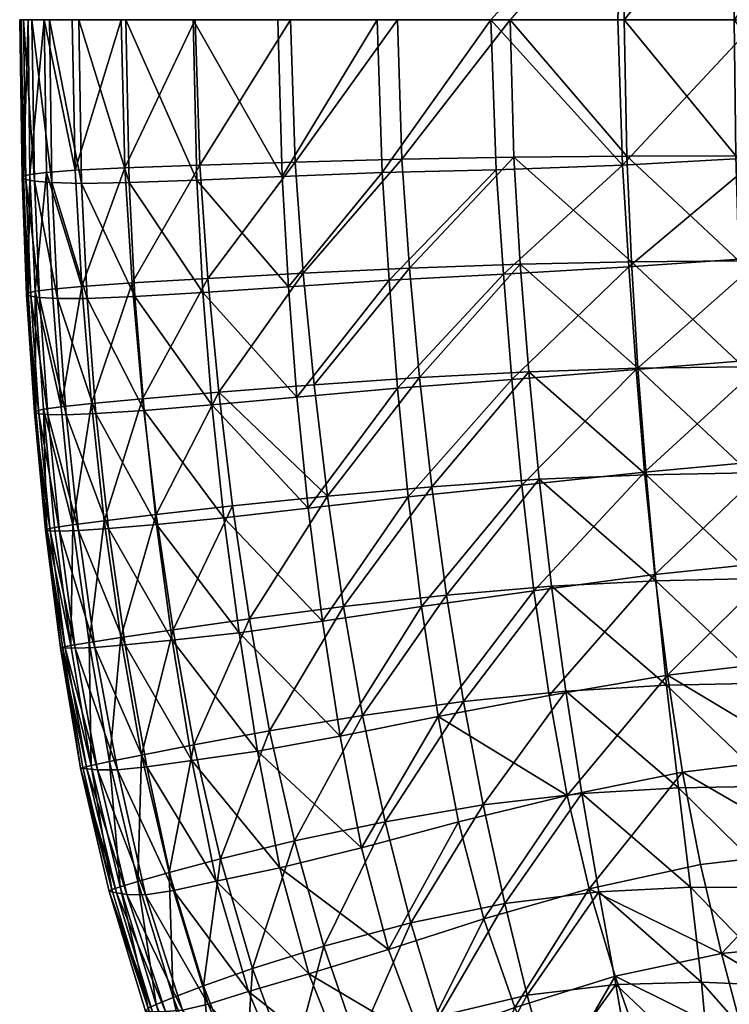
# Model space of a CAD drawing. Header units: inches. Extents: x -36.7 to 36.7, y -12.4 to 12.4.
# Tile 2 of 43: x -36.7 to -31.8, y -6.7 to 0. Entities that reach past the tile are written whole.
import ezdxf

# ---------------------------------------------------------------- set-up
doc = ezdxf.new("R2010")
doc.units = ezdxf.units.IN
doc.header["$MEASUREMENT"] = 0
doc.layers.add('AFUCH-3-STUP', color=5, linetype='Continuous')

msp = doc.modelspace()

# ---------------------------------------------------------------- meshes
at = {"layer": 'AFUCH-3-STUP'}
mesh = msp.add_polyface(dxfattribs=at)
corners = [(-31.0566, -0.9306, 17.2908), (-31.0635, 0, 17.2945), (-31.7746, 0, 17.2407), (-31.0202, 2.3711, 17.2782), (-30.9911, 3.0961, 17.2675), (-31.7096, 2.3766, 17.23), (-33.1801, 2.4099, 17.0689), (-33.2389, 1.6731, 17.0691), (-32.4327, 2.3869, 17.1677), (-31.7416, 1.652, 17.2359), (-32.4776, 1.6578, 17.1705), (-31.0635, 0, 17.2945), (-31.0566, 0.9306, 17.2908), (-31.7746, 0, 17.2407), (-30.379, 0.9272, 17.3328), (-30.3327, 3.0931, 17.2997), (-31.4986, 3.0159, 13.3822), (-31.5424, 2.3216, 13.3886), (-32.3872, 3.099, 13.5088), (-30.5852, 2.9711, 13.267), (-31.7632, 0.9323, 17.2387), (-32.5283, 0, 17.1682), (-32.4449, 2.3955, 13.5182), (-32.4956, 1.6929, 13.5276), (-33.2958, 2.4636, 13.6589), (-31.5784, 1.6283, 13.3945), (-31.0424, 1.6486, 17.2862), (-30.3538, 2.3673, 17.3156), (-30.6404, 1.5768, 13.2732), (-30.6422, 0.8893, 13.274), (-32.5102, 0.9336, 17.172), (-33.3077, 0, 17.059), (-33.2827, 0.9401, 17.0677), (-31.6691, 3.1026, 17.2228), (-31.6034, 0.9441, 13.3989), (-32.377, 3.1164, 17.1635), (-33.1082, 3.1465, 17.067), (-30.3694, 1.6448, 17.3269), (-30.6183, 2.274, 13.2703), (-32.5697, 0, 13.5415), (-32.5395, 0.9971, 13.536), (-31.6099, 0, 13.3997), (-33.4405, 0, 13.6883), (-30.6131, 0, 13.2696), (-33.2278, 3.1866, 13.6468), (-33.3539, 1.743, 13.6707)]
mesh.append_faces([[corners[k] for k in face] for face in [(0, 1, 2), (3, 4, 5), (6, 7, 8), (5, 9, 3), (10, 8, 7), (11, 12, 13), (9, 5, 10), (12, 11, 14), (4, 3, 15), (8, 10, 5), (16, 17, 18), (16, 19, 17), (13, 20, 21), (20, 13, 12), (22, 23, 24), (23, 22, 25), (26, 3, 9), (3, 26, 27), (28, 29, 25), (30, 21, 20), (21, 30, 31), (9, 20, 26), (20, 9, 30), (30, 10, 32), (10, 30, 9), (5, 33, 8), (33, 5, 4), (34, 25, 29), (25, 34, 23), (35, 8, 33), (8, 35, 6), (36, 6, 35), (26, 12, 37), (12, 26, 20), (38, 17, 19), (38, 28, 17), (39, 40, 41), (39, 42, 40), (29, 43, 34), (22, 18, 17), (18, 22, 44), (23, 40, 45), (40, 23, 34), (25, 17, 28), (17, 25, 22), (34, 41, 40), (41, 34, 43)]], dxfattribs={"vtx0": -1, "vtx1": -1, "vtx2": -1})
mesh = msp.add_polyface(dxfattribs=at)
corners = [(-35.4522, -1.0986, 14.1428), (-34.8689, -1.074, 13.9861), (-34.8256, -1.8286, 13.9751), (-36.6545, 0, 15.607), (-36.6648, 0, 15.2978), (-36.6489, -1.0826, 15.3025), (-36.5635, -1.1057, 14.7923), (-36.6238, -1.0942, 15.0235), (-36.6387, 0, 15.02), (-35.4323, -0.9956, 16.6129), (-35.9461, -1.0148, 16.4528), (-35.8954, -1.8027, 16.4592), (-36.2392, -1.8262, 16.2988), (-36.6078, 0, 15.9014), (-36.6393, -1.0713, 15.6147), (-36.444, -1.1158, 14.6167), (-36.5808, 0, 14.7924), (-36.4824, -1.0464, 16.1261), (-36.596, -1.0601, 15.912), (-36.558, -1.8589, 15.9238), (-36.4606, 0, 14.6196), (-36.2419, -1.1204, 14.4594), (-36.6073, -1.8699, 15.6232), (-36.618, -1.8812, 15.3024), (-36.5292, -1.9025, 14.7893), (-36.4974, 0, 16.115), (-36.2844, -1.0312, 16.2925), (-36.5875, -1.8924, 15.0238), (-35.9702, 0, 16.444), (-36.3055, 0, 16.2873), (-35.916, -1.1149, 14.3009), (-36.2601, 0, 14.4641), (-36.4068, -1.9092, 14.6094), (-35.9385, 0, 14.3077), (-36.4415, -1.8442, 16.1346), (-34.8123, 0, 16.7689), (-35.4632, 0, 16.6086), (-36.204, -1.9086, 14.4499), (-34.7798, -0.9748, 16.773), (-35.8757, -1.8947, 14.2898), (-35.377, -1.7713, 16.6183), (-34.7242, -1.736, 16.7775), (-35.4102, -1.8675, 14.1318), (-35.4786, 0, 14.1504), (-34.8984, 0, 13.9936)]
mesh.append_faces([[corners[k] for k in face] for face in [(0, 1, 2), (3, 4, 5), (6, 7, 8), (9, 10, 11), (12, 11, 10), (7, 5, 4), (13, 3, 14), (5, 14, 3), (4, 8, 7), (18, 14, 22), (14, 5, 23), (5, 7, 27), (31, 33, 30), (0, 30, 33), (35, 36, 9), (10, 9, 36), (9, 38, 35), (36, 28, 10), (26, 10, 28), (21, 30, 39), (38, 9, 40), (11, 40, 9), (40, 41, 38), (30, 0, 42), (1, 0, 43), (33, 43, 0), (43, 44, 1)]], dxfattribs={"vtx0": -1, "vtx1": -1, "vtx2": -1})
mesh.append_faces([[corners[k] for k in face] for face in [(15, 6, 16), (8, 16, 6), (17, 18, 19), (16, 20, 15), (21, 15, 20), (7, 6, 24), (25, 13, 18), (14, 18, 13), (18, 17, 25), (28, 29, 26), (30, 21, 31), (20, 31, 21), (6, 15, 32), (19, 34, 17), (10, 26, 12), (15, 21, 37)]], dxfattribs={"vtx0": -1, "vtx2": -1})
mesh.append_faces([[corners[k] for k in face] for face in [(25, 17, 26), (26, 29, 25), (17, 34, 12), (12, 26, 17)]], dxfattribs={"vtx1": -1, "vtx2": -1})
mesh = msp.add_polyface(dxfattribs=at)
corners = [(-33.9278, -2.45, 16.933), (-33.1801, -2.4099, 17.0689), (-33.2389, -1.6731, 17.0691), (-33.9969, -1.7013, 16.9304), (-34.8256, -1.8286, 13.9751), (-34.8689, -1.074, 13.9861), (-34.1837, -1.0473, 13.8316), (-32.4327, -2.3869, 17.1677), (-35.3017, -2.5502, 16.6242), (-34.6498, -2.4997, 16.7822), (-34.7242, -1.736, 16.7775), (-33.1082, -3.1465, 17.067), (-33.8433, -3.1977, 16.9345), (-33.7435, -3.939, 16.9321), (-33.1451, -3.911, 13.6352), (-33.2278, -3.1866, 13.6468), (-32.3872, -3.099, 13.5088), (-34.1361, -1.7842, 13.8209), (-34.0778, -2.5234, 13.8082), (-34.7674, -2.5846, 13.9619), (-33.3539, -1.743, 13.6707), (-33.3077, 0, 17.059), (-33.2827, -0.9401, 17.0677), (-32.5102, -0.9336, 17.172), (-34.0486, -0.9553, 16.9265), (-33.2958, -2.4636, 13.6589), (-32.4956, -1.6929, 13.5276), (-34.0786, 0, 16.9193), (-34.8123, 0, 16.7689), (-34.7798, -0.9748, 16.773), (-32.4776, -1.6578, 17.1705), (-35.3491, -2.6372, 14.1176), (-34.6905, -3.3449, 13.9466), (-34.558, -3.2619, 16.7862), (-32.377, -3.1164, 17.1635), (-33.4405, 0, 13.6883), (-33.404, -1.0269, 13.6812), (-32.5395, -0.9971, 13.536), (-34.0054, -3.2663, 13.7944), (-34.2173, 0, 13.8395), (-32.5697, 0, 13.5415), (-32.4449, -2.3955, 13.5182), (-34.8984, 0, 13.9936)]
mesh.append_faces([[corners[k] for k in face] for face in [(0, 1, 2), (2, 3, 0), (4, 5, 6), (2, 1, 7), (8, 9, 10), (11, 12, 13), (3, 10, 9), (9, 0, 3), (14, 15, 16), (17, 18, 19), (18, 17, 20), (21, 22, 23), (24, 22, 21), (25, 20, 26), (20, 25, 18), (27, 28, 29), (22, 24, 3), (10, 3, 24), (22, 2, 30), (3, 2, 22), (31, 19, 32), (32, 19, 18), (33, 9, 8), (0, 9, 33), (33, 12, 0), (1, 0, 12), (24, 29, 10), (1, 11, 34), (12, 11, 1), (29, 24, 27), (21, 27, 24), (35, 36, 6), (37, 36, 35), (19, 4, 17), (38, 18, 25), (18, 38, 32), (39, 6, 5), (6, 39, 35), (35, 40, 37), (25, 15, 38), (15, 25, 41), (37, 26, 20), (5, 42, 39), (36, 20, 17), (20, 36, 37), (17, 6, 36), (6, 17, 4)]], dxfattribs={"vtx0": -1, "vtx1": -1, "vtx2": -1})
mesh = msp.add_polyface(dxfattribs=at)
corners = [(-30.9911, -3.0961, 17.2675), (-31.0202, -2.3711, 17.2782), (-31.7096, -2.3766, 17.23), (-32.3115, -3.8413, 17.1559), (-32.377, -3.1164, 17.1635), (-33.1082, -3.1465, 17.067), (-31.7416, -1.652, 17.2359), (-32.4327, -2.3869, 17.1677), (-32.4776, -1.6578, 17.1705), (-33.2389, -1.6731, 17.0691), (-32.3172, -3.7993, 13.5003), (-32.3872, -3.099, 13.5088), (-31.4986, -3.0159, 13.3822), (-30.5852, -2.9711, 13.267), (-30.542, -3.6612, 13.2647), (-31.0635, 0, 17.2945), (-31.0566, -0.9306, 17.2908), (-30.379, -0.9272, 17.3328), (-30.3327, -3.0931, 17.2997), (-31.6219, -3.8256, 17.2131), (-31.6691, -3.1026, 17.2228), (-31.5424, -2.3216, 13.3886), (-31.7632, -0.9323, 17.2387), (-31.7746, 0, 17.2407), (-32.5283, 0, 17.1682), (-32.4956, -1.6929, 13.5276), (-32.4449, -2.3955, 13.5182), (-33.2958, -2.4636, 13.6589), (-31.5784, -1.6283, 13.3945), (-31.0424, -1.6486, 17.2862), (-30.3538, -2.3673, 17.3156), (-30.6422, -0.8893, 13.274), (-30.6404, -1.5768, 13.2732), (-32.5102, -0.9336, 17.172), (-33.3077, 0, 17.059), (-30.9581, -3.8202, 17.2552), (-33.2827, -0.9401, 17.0677), (-31.6034, -0.9441, 13.3989), (-33.1801, -2.4099, 17.0689), (-30.3694, -1.6448, 17.3269), (-30.6183, -2.274, 13.2703), (-31.4433, -3.7063, 13.3767), (-32.5395, -0.9971, 13.536), (-32.5697, 0, 13.5415), (-31.6099, 0, 13.3997), (-30.6131, 0, 13.2696), (-33.2278, -3.1866, 13.6468)]
mesh.append_faces([[corners[k] for k in face] for face in [(0, 1, 2), (3, 4, 5), (6, 2, 1), (7, 8, 9), (10, 11, 12), (2, 6, 8), (12, 13, 14), (15, 16, 17), (1, 0, 18), (19, 20, 4), (8, 7, 2), (21, 12, 11), (13, 12, 21), (22, 23, 24), (23, 22, 16), (25, 26, 27), (26, 25, 28), (1, 29, 6), (29, 1, 30), (31, 32, 28), (24, 33, 22), (33, 24, 34), (22, 6, 29), (6, 22, 33), (35, 0, 20), (8, 33, 36), (33, 8, 6), (20, 2, 7), (2, 20, 0), (28, 37, 31), (37, 28, 25), (7, 4, 20), (4, 7, 38), (16, 29, 39), (29, 16, 22), (21, 40, 13), (14, 41, 12), (32, 40, 21), (42, 43, 44), (45, 31, 37), (11, 26, 21), (26, 11, 46), (25, 42, 37), (21, 28, 32), (28, 21, 26), (44, 37, 42), (37, 44, 45)]], dxfattribs={"vtx0": -1, "vtx1": -1, "vtx2": -1})
mesh = msp.add_polyface(dxfattribs=at)
corners = [(-36.5347, -2.698, 15.0282), (-36.5638, -2.6895, 15.3089), (-36.618, -1.8812, 15.3024), (-36.3479, -2.7043, 14.5986), (-36.4715, -2.7033, 14.7864), (-36.5292, -1.9025, 14.7893), (-36.5875, -1.8924, 15.0238), (-35.8135, -2.6749, 14.2753), (-36.1428, -2.6971, 14.4366), (-36.204, -1.9086, 14.4499), (-36.558, -1.8589, 15.9238), (-36.5019, -2.6671, 15.9361), (-36.3814, -2.6501, 16.1447), (-36.6073, -1.8699, 15.6232), (-35.8233, -2.5951, 16.4666), (-35.3017, -2.5502, 16.6242), (-35.377, -1.7713, 16.6183), (-36.4415, -1.8442, 16.1346), (-35.8954, -1.8027, 16.4592), (-36.2392, -1.8262, 16.2988), (-36.173, -2.6278, 16.307), (-36.5536, -2.6791, 15.6338), (-36.4068, -1.9092, 14.6094), (-34.7242, -1.736, 16.7775), (-35.8757, -1.8947, 14.2898), (-35.4102, -1.8675, 14.1318), (-35.3491, -2.6372, 14.1176), (-34.7674, -2.5846, 13.9619), (-36.596, -1.0601, 15.912), (-36.4568, -3.4998, 15.0418), (-36.4871, -3.4954, 15.3277), (-36.6393, -1.0713, 15.6147), (-36.6489, -1.0826, 15.3025), (-36.5635, -1.1057, 14.7923), (-36.4802, -3.4887, 15.6509), (-36.6238, -1.0942, 15.0235), (-36.3011, -3.4583, 16.1559), (-35.7306, -3.3873, 16.4745), (-36.444, -1.1158, 14.6167), (-36.0572, -3.4839, 14.42), (-36.0856, -3.4303, 16.3161), (-36.2419, -1.1204, 14.4594), (-35.7291, -3.4556, 14.2581), (-35.916, -1.1149, 14.3009), (-35.2666, -3.4104, 14.1002), (-34.8256, -1.8286, 13.9751), (-35.4522, -1.0986, 14.1428)]
mesh.append_faces([[corners[k] for k in face] for face in [(0, 1, 2), (13, 2, 1), (14, 15, 16), (23, 16, 15), (10, 13, 21), (4, 0, 6), (1, 21, 13), (24, 25, 26), (27, 26, 25), (2, 6, 0), (26, 7, 24), (9, 24, 7), (1, 0, 29), (21, 1, 30), (2, 13, 31), (6, 2, 32), (11, 21, 34), (5, 6, 35), (15, 14, 37), (8, 7, 42), (20, 14, 18), (16, 18, 14), (25, 24, 43), (7, 26, 44), (45, 25, 46), (25, 45, 27)]], dxfattribs={"vtx0": -1, "vtx1": -1, "vtx2": -1})
mesh.append_faces([[corners[k] for k in face] for face in [(3, 4, 5), (6, 5, 4), (7, 8, 9), (18, 19, 20), (21, 11, 10), (8, 3, 22), (5, 22, 3), (19, 17, 12), (22, 9, 8), (12, 20, 19), (13, 10, 28), (22, 5, 33), (20, 12, 36), (9, 22, 38), (3, 8, 39), (14, 20, 40), (24, 9, 41)]], dxfattribs={"vtx0": -1, "vtx2": -1})
mesh.append_faces([[corners[k] for k in face] for face in [(10, 11, 12), (12, 17, 10), (36, 12, 11)]], dxfattribs={"vtx1": -1, "vtx2": -1})
mesh = msp.add_polyface(dxfattribs=at)
corners = [(-35.6209, -4.2479, 14.242), (-35.1622, -4.198, 14.0847), (-35.0364, -5.0089, 14.0747), (-36.3852, -4.2998, 15.3628), (-36.3716, -4.2966, 15.6824), (-36.4802, -3.4887, 15.6509), (-36.3527, -4.3012, 15.0639), (-36.4871, -3.4954, 15.3277), (-35.7306, -3.3873, 16.4745), (-36.0856, -3.4303, 16.3161), (-35.9723, -4.2302, 16.3197), (-35.2072, -3.3281, 16.6299), (-35.6149, -4.1763, 16.4773), (-35.7291, -3.4556, 14.2581), (-36.3147, -4.285, 15.9629), (-36.1902, -4.264, 16.1609), (-36.1751, -5.1055, 15.9768), (-36.4568, -3.4998, 15.0418), (-36.1498, -4.2974, 14.5709), (-36.2857, -4.3032, 14.7875), (-36.3918, -3.5014, 14.7843), (-36.3011, -3.4583, 16.1559), (-36.0572, -3.4839, 14.42), (-36.2633, -3.4971, 14.5847), (-35.9429, -4.2803, 14.4028), (-35.0924, -4.1017, 16.6317), (-36.5347, -2.698, 15.0282), (-36.4259, -3.4775, 15.9492), (-36.5638, -2.6895, 15.3089), (-36.4715, -2.7033, 14.7864), (-36.5536, -2.6791, 15.6338), (-36.3479, -2.7043, 14.5986), (-36.0506, -5.0793, 16.1676), (-36.5019, -2.6671, 15.9361), (-35.8233, -2.5951, 16.4666), (-35.4864, -5.0722, 14.2328), (-35.8308, -5.035, 16.3243), (-36.1428, -2.6971, 14.4366), (-34.5925, -4.1189, 13.9315), (-35.2666, -3.4104, 14.1002), (-36.173, -2.6278, 16.307), (-35.4727, -4.965, 16.4805), (-35.8135, -2.6749, 14.2753), (-35.3017, -2.5502, 16.6242), (-34.558, -3.2619, 16.7862), (-34.6905, -3.3449, 13.9466), (-35.3491, -2.6372, 14.1176)]
mesh.append_faces([[corners[k] for k in face] for face in [(0, 1, 2), (3, 4, 5), (6, 3, 7), (11, 8, 12), (1, 0, 13), (5, 4, 14), (7, 17, 6), (22, 13, 0), (10, 12, 8), (5, 7, 3), (19, 6, 17), (12, 25, 11), (20, 17, 26), (17, 7, 28), (7, 5, 30), (9, 8, 34), (24, 0, 35), (38, 1, 39), (13, 39, 1), (25, 12, 41), (39, 13, 42), (43, 11, 44), (8, 11, 43), (45, 39, 46)]], dxfattribs={"vtx0": -1, "vtx1": -1, "vtx2": -1})
mesh.append_faces([[corners[k] for k in face] for face in [(8, 9, 10), (15, 14, 16), (18, 19, 20), (14, 15, 21), (15, 10, 9), (9, 21, 15), (17, 20, 19), (20, 23, 18), (24, 18, 23), (23, 22, 24), (0, 24, 22), (21, 27, 14), (23, 20, 29), (26, 29, 20), (29, 31, 23), (22, 23, 31), (10, 15, 32), (5, 27, 33), (12, 10, 36), (13, 22, 37), (21, 9, 40)]], dxfattribs={"vtx0": -1, "vtx2": -1})
mesh.append_faces([[corners[k] for k in face] for face in [(14, 27, 5), (33, 27, 21)]], dxfattribs={"vtx1": -1, "vtx2": -1})
mesh = msp.add_polyface(dxfattribs=at)
corners = [(-32.377, -3.1164, 17.1635), (-32.3115, -3.8413, 17.1559), (-31.6219, -3.8256, 17.2131), (-32.9172, -5.3116, 13.6205), (-33.0418, -4.627, 13.6262), (-32.2306, -4.4882, 13.4947), (-31.1963, -5.6901, 13.3857), (-31.0851, -6.3152, 13.4013), (-31.8621, -6.3932, 13.5066), (-31.418, -6.6141, 17.1214), (-31.4609, -5.9404, 17.157), (-32.0735, -5.9382, 17.1005), (-30.4893, -4.3403, 13.2658), (-31.3744, -4.3869, 13.3744), (-31.4433, -3.7063, 13.3767), (-32.005, -5.7843, 13.497), (-32.1271, -5.1518, 13.4927), (-32.9264, -4.5963, 17.0531), (-32.8166, -5.2971, 17.0387), (-32.1561, -5.258, 17.1278), (-31.5141, -5.2486, 17.1819), (-31.5695, -4.5421, 17.2002), (-32.2373, -4.5569, 17.1448), (-32.3872, -3.099, 13.5088), (-32.3172, -3.7993, 13.5003), (-33.1451, -3.911, 13.6352), (-30.8538, -5.9586, 17.1888), (-30.8864, -5.2541, 17.2187), (-32.7669, -5.9498, 13.6194), (-30.3509, -5.6525, 13.283), (-30.4253, -5.0045, 13.2717), (-33.1082, -3.1465, 17.067), (-33.0237, -3.8773, 17.0615), (-30.9226, -4.5404, 17.2396), (-31.6691, -3.1026, 17.2228), (-30.9581, -3.8202, 17.2552), (-31.2921, -5.0493, 13.3773), (-32.7002, -5.9708, 17.0162), (-30.2862, -4.5437, 17.2632), (-30.542, -3.6612, 13.2647), (-30.9911, -3.0961, 17.2675), (-30.3096, -3.8195, 17.283), (-31.4986, -3.0159, 13.3822)]
mesh.append_faces([[corners[k] for k in face] for face in [(0, 1, 2), (3, 4, 5), (6, 7, 8), (9, 10, 11), (12, 13, 14), (6, 15, 16), (17, 18, 19), (14, 13, 5), (20, 21, 22), (23, 24, 25), (26, 27, 20), (21, 20, 27), (16, 15, 28), (7, 6, 29), (13, 12, 30), (31, 32, 1), (27, 33, 21), (34, 2, 35), (19, 22, 17), (22, 19, 20), (36, 16, 5), (5, 16, 3), (28, 3, 16), (6, 36, 30), (16, 36, 6), (11, 19, 18), (19, 11, 10), (18, 37, 11), (33, 35, 2), (35, 33, 38), (28, 15, 8), (8, 15, 6), (20, 10, 26), (10, 20, 19), (4, 25, 24), (30, 36, 13), (5, 13, 36), (14, 39, 12), (5, 24, 14), (24, 5, 4), (1, 22, 21), (22, 1, 32), (32, 17, 22), (2, 21, 33), (21, 2, 1), (40, 35, 41), (42, 14, 24)]], dxfattribs={"vtx0": -1, "vtx1": -1, "vtx2": -1})
mesh = msp.add_polyface(dxfattribs=at)
corners = [(-33.9141, -4.0172, 13.7807), (-33.7994, -4.7698, 13.7706), (-34.4718, -4.9063, 13.9209), (-34.1643, -5.4909, 16.7793), (-33.4925, -5.376, 16.9178), (-33.6274, -4.6678, 16.9279), (-35.0364, -5.0089, 14.0747), (-34.3261, -5.6698, 13.9127), (-33.0418, -4.627, 13.6262), (-32.9172, -5.3116, 13.6205), (-32.9264, -4.5963, 17.0531), (-34.319, -4.7644, 16.7855), (-34.9544, -4.8696, 16.6332), (-34.784, -5.6227, 16.6297), (-35.1622, -4.198, 14.0847), (-35.0924, -4.1017, 16.6317), (-34.4485, -4.0184, 16.7863), (-34.558, -3.2619, 16.7862), (-33.1451, -3.911, 13.6352), (-35.2072, -3.3281, 16.6299), (-32.8166, -5.2971, 17.0387), (-33.8433, -3.1977, 16.9345), (-33.7435, -3.939, 16.9321), (-33.0237, -3.8773, 17.0615), (-33.1082, -3.1465, 17.067), (-34.5925, -4.1189, 13.9315), (-34.6905, -3.3449, 13.9466), (-34.0054, -3.2663, 13.7944), (-35.2666, -3.4104, 14.1002), (-33.2278, -3.1866, 13.6468), (-34.1405, -6.3664, 13.9087), (-33.6602, -5.4921, 13.7612), (-34.8853, -5.8059, 14.0666), (-33.4873, -6.1563, 13.7573), (-35.0704, -6.4964, 16.4746), (-34.5831, -6.3427, 16.623), (-32.7669, -5.9498, 13.6194), (-33.9884, -6.1828, 16.7686), (-33.3447, -6.0515, 16.9019), (-32.7002, -5.9708, 17.0162)]
mesh.append_faces([[corners[k] for k in face] for face in [(0, 1, 2), (3, 4, 5), (6, 2, 7), (1, 8, 9), (10, 5, 4), (11, 12, 13), (2, 6, 14), (7, 2, 1), (15, 16, 17), (1, 0, 18), (13, 3, 11), (17, 19, 15), (4, 20, 10), (21, 17, 16), (5, 11, 3), (16, 22, 21), (22, 23, 24), (25, 26, 27), (28, 26, 25), (29, 18, 0), (30, 7, 31), (32, 7, 30), (31, 33, 30), (33, 31, 9), (34, 35, 13), (3, 13, 35), (9, 36, 33), (35, 37, 3), (4, 3, 37), (20, 4, 38), (37, 38, 4), (7, 32, 6), (0, 27, 29), (27, 0, 25), (38, 39, 20), (2, 25, 0), (14, 25, 2), (1, 31, 7), (9, 31, 1), (16, 15, 12), (18, 8, 1), (12, 11, 16), (22, 16, 11), (11, 5, 22), (23, 22, 5), (5, 10, 23)]], dxfattribs={"vtx0": -1, "vtx1": -1, "vtx2": -1})
mesh = msp.add_polyface(dxfattribs=at)
corners = [(-35.6129, -5.9611, 14.3898), (-35.8043, -5.9907, 14.5688), (-35.9959, -5.1357, 14.5646), (-35.9779, -5.9362, 15.9806), (-35.8569, -5.8998, 16.1679), (-36.0506, -5.0793, 16.1676), (-36.0348, -5.9559, 15.723), (-36.2333, -5.1201, 15.7113), (-36.2485, -5.1243, 15.3894), (-35.8308, -5.035, 16.3243), (-36.1751, -5.1055, 15.9768), (-36.133, -5.1362, 14.793), (-36.0031, -5.9773, 15.0781), (-36.0513, -5.9686, 15.3952), (-35.2909, -5.7459, 16.4787), (-34.784, -5.6227, 16.6297), (-34.9544, -4.8696, 16.6332), (-35.4727, -4.965, 16.4805), (-36.205, -5.128, 15.0765), (-35.6417, -5.8391, 16.3235), (-35.794, -5.1144, 14.3927), (-35.3211, -5.8972, 14.226), (-34.8853, -5.8059, 14.0666), (-35.4864, -5.0722, 14.2328), (-35.9321, -5.9896, 14.8003), (-36.3852, -4.2998, 15.3628), (-36.3527, -4.3012, 15.0639), (-36.2857, -4.3032, 14.7875), (-36.3147, -4.285, 15.9629), (-36.3716, -4.2966, 15.6824), (-34.6856, -6.5334, 14.0632), (-35.6147, -6.6938, 16.1663), (-36.1498, -4.2974, 14.5709), (-35.4077, -6.615, 16.3209), (-35.9429, -4.2803, 14.4028), (-36.1902, -4.264, 16.1609), (-35.0704, -6.4964, 16.4746), (-35.0364, -5.0089, 14.0747), (-35.6209, -4.2479, 14.242), (-35.9723, -4.2302, 16.3197), (-35.6149, -4.1763, 16.4773), (-35.0924, -4.1017, 16.6317)]
mesh.append_faces([[corners[k] for k in face] for face in [(6, 7, 8), (12, 13, 8), (14, 15, 16), (8, 13, 6), (16, 17, 14), (8, 18, 12), (22, 21, 23), (19, 14, 17), (20, 23, 21), (25, 26, 18), (10, 7, 6), (21, 22, 30), (11, 18, 26), (18, 8, 25), (29, 25, 8), (24, 12, 18), (8, 7, 29), (29, 7, 10), (15, 14, 36), (37, 23, 38), (23, 37, 22), (9, 17, 40), (17, 16, 41)]], dxfattribs={"vtx0": -1, "vtx1": -1, "vtx2": -1})
mesh.append_faces([[corners[k] for k in face] for face in [(0, 1, 2), (3, 4, 5), (9, 5, 4), (5, 10, 3), (11, 2, 1), (4, 19, 9), (2, 20, 0), (21, 0, 20), (1, 24, 11), (2, 11, 27), (17, 9, 19), (6, 3, 10), (19, 4, 31), (26, 27, 11), (18, 11, 24), (20, 2, 32), (27, 32, 2), (14, 19, 33), (32, 34, 20), (23, 20, 34), (10, 5, 35), (5, 9, 39)]], dxfattribs={"vtx0": -1, "vtx2": -1})
mesh.append_faces([[corners[k] for k in face] for face in [(10, 28, 29)]], dxfattribs={"vtx1": -1, "vtx2": -1})
mesh = msp.add_polyface(dxfattribs=at)
corners = [(-35.6147, -6.6938, 16.1663), (-35.731, -6.7417, 15.9791), (-35.4318, -7.4939, 15.9773), (-35.3755, -6.7396, 14.3896), (-35.5511, -6.7816, 14.5742), (-35.8043, -5.9907, 14.5688), (-35.4812, -7.5264, 15.7277), (-35.7848, -6.7678, 15.7242), (-35.8046, -6.7878, 15.3998), (-34.8091, -7.1959, 16.4684), (-34.3515, -7.0115, 16.6129), (-34.5831, -6.3427, 16.623), (-35.7554, -6.7926, 15.0822), (-35.444, -7.5503, 15.0906), (-36.0513, -5.9686, 15.3952), (-36.0031, -5.9773, 15.0781), (-35.6671, -6.7914, 14.8087), (-35.9321, -5.9896, 14.8003), (-36.0348, -5.9559, 15.723), (-35.8569, -5.8998, 16.1679), (-35.9779, -5.9362, 15.9806), (-35.2466, -7.5084, 14.5627), (-35.3667, -7.5416, 14.8006), (-35.4077, -6.615, 16.3209), (-35.322, -7.4353, 16.1639), (-35.0995, -6.6541, 14.2234), (-35.6129, -5.9611, 14.3898), (-34.1405, -6.3664, 13.9087), (-34.6856, -6.5334, 14.0632), (-34.8853, -5.8059, 14.0666), (-35.0752, -7.4461, 14.3785), (-33.9884, -6.1828, 16.7686), (-35.1262, -7.3394, 16.3171), (-35.0704, -6.4964, 16.4746), (-35.3211, -5.8972, 14.226), (-34.8128, -7.3388, 14.2121), (-34.4246, -7.1866, 14.0557), (-35.6417, -5.8391, 16.3235), (-33.9051, -6.9937, 13.906), (-35.2909, -5.7459, 16.4787), (-33.7946, -6.823, 16.7526), (-34.0885, -7.6204, 16.602)]
mesh.append_faces([[corners[k] for k in face] for face in [(6, 7, 8), (9, 10, 11), (8, 12, 13), (14, 15, 12), (7, 18, 14), (27, 28, 29), (16, 12, 15), (20, 18, 7), (31, 11, 10), (12, 8, 14), (14, 8, 7), (1, 7, 6), (26, 34, 25), (28, 25, 34), (32, 9, 33), (11, 33, 9), (36, 35, 25), (3, 25, 35), (25, 28, 36), (38, 36, 28), (23, 33, 39), (10, 40, 31), (40, 10, 41), (41, 10, 9), (28, 27, 38)]], dxfattribs={"vtx0": -1, "vtx1": -1, "vtx2": -1})
mesh.append_faces([[corners[k] for k in face] for face in [(0, 1, 2), (3, 4, 5), (4, 16, 17), (19, 20, 1), (17, 5, 4), (21, 22, 16), (23, 0, 24), (2, 24, 0), (25, 3, 26), (5, 26, 3), (30, 21, 4), (16, 4, 21), (12, 16, 22), (6, 2, 1), (24, 32, 23), (33, 23, 32), (7, 1, 20), (4, 3, 30), (35, 30, 3), (1, 0, 19), (15, 17, 16), (0, 23, 37)]], dxfattribs={"vtx0": -1, "vtx2": -1})
mesh = msp.add_polyface(dxfattribs=at)
corners = [(-32.7035, -8.7213, 16.7135), (-33.0858, -8.3666, 16.7044), (-33.4406, -8.6794, 16.5882), (-33.7085, -8.3413, 14.0239), (-33.2915, -8.089, 13.8964), (-32.9291, -8.5545, 13.8874), (-33.7946, -6.823, 16.7526), (-33.1903, -6.678, 16.8781), (-33.3447, -6.0515, 16.9019), (-32.775, -7.8347, 13.7656), (-33.0355, -7.3224, 13.7579), (-32.3897, -7.1153, 13.633), (-33.5847, -7.4, 16.7341), (-33.0379, -7.2397, 16.8492), (-32.4833, -7.1896, 16.9428), (-32.5848, -6.6051, 16.9839), (-34.4246, -7.1866, 14.0557), (-33.9051, -6.9937, 13.906), (-33.6216, -7.5668, 13.8978), (-33.2761, -6.7634, 13.7583), (-33.4873, -6.1563, 13.7573), (-32.7669, -5.9498, 13.6194), (-33.3564, -7.9138, 16.7164), (-34.035, -8.5678, 14.1675), (-33.267, -8.8405, 14.0084), (-32.5879, -6.5479, 13.6234), (-32.5196, -8.9358, 13.8781), (-32.5197, -8.2935, 13.7776), (-33.7908, -8.1722, 16.5931), (-34.1622, -8.4256, 16.4589), (-33.7643, -8.9739, 16.4576), (-32.9005, -7.7301, 16.8174), (-34.0885, -7.6204, 16.602), (-32.7002, -5.9708, 17.0162), (-34.1016, -7.7882, 14.0425), (-33.9884, -6.1828, 16.7686), (-32.4707, -8.2553, 16.8162), (-34.1405, -6.3664, 13.9087), (-32.4246, -7.7334, 16.8906), (-32.8072, -8.1117, 16.7859)]
mesh.append_faces([[corners[k] for k in face] for face in [(0, 1, 2), (3, 4, 5), (6, 7, 8), (9, 10, 11), (7, 6, 12), (13, 14, 15), (5, 4, 9), (16, 17, 18), (19, 20, 21), (2, 1, 22), (23, 3, 24), (20, 19, 17), (21, 25, 19), (26, 5, 27), (28, 29, 30), (14, 13, 31), (22, 31, 13), (10, 9, 4), (18, 17, 19), (32, 12, 6), (12, 32, 28), (33, 8, 7), (4, 3, 34), (5, 24, 3), (8, 35, 6), (7, 15, 33), (22, 28, 2), (30, 2, 28), (31, 22, 1), (1, 0, 36), (9, 27, 5), (28, 22, 12), (13, 12, 22), (25, 11, 10), (17, 37, 20), (36, 38, 31), (36, 39, 1), (12, 13, 7), (15, 7, 13), (19, 10, 18), (10, 19, 25), (31, 38, 14), (4, 18, 10), (34, 18, 4), (1, 39, 31), (31, 39, 36)]], dxfattribs={"vtx0": -1, "vtx1": -1, "vtx2": -1})
mesh = msp.add_polyface(dxfattribs=at)
corners = [(-30.8903, -8.0426, 17.0088), (-31.0004, -8.7493, 16.893), (-30.4222, -8.8852, 16.905), (-31.4609, -5.9404, 17.157), (-31.418, -6.6141, 17.1214), (-30.8331, -6.6538, 17.1508), (-31.5435, -7.5794, 13.5537), (-31.7046, -6.9884, 13.5236), (-30.9632, -6.9348, 13.4253), (-31.3521, -8.7881, 13.6858), (-31.4075, -8.1798, 13.6045), (-30.7325, -8.2087, 13.5288), (-30.8386, -7.5614, 13.4648), (-32.2418, -9.0061, 16.7304), (-32.0356, -8.4275, 16.8495), (-32.4707, -8.2553, 16.8162), (-31.9096, -8.7058, 13.7458), (-32.0003, -8.1885, 13.6844), (-31.9975, -6.5906, 17.0633), (-32.0735, -5.9382, 17.1005), (-32.7002, -5.9708, 17.0162), (-32.4246, -7.7334, 16.8906), (-30.8382, -7.3457, 17.0978), (-31.3989, -7.273, 17.0652), (-31.8621, -6.3932, 13.5066), (-31.4322, -7.9307, 16.9845), (-31.9418, -7.2138, 17.0134), (-32.3184, -8.6476, 13.7954), (-32.5197, -8.2935, 13.7776), (-32.3897, -7.1153, 13.633), (-32.1843, -7.6597, 13.6505), (-32.775, -7.8347, 13.7656), (-32.5879, -6.5479, 13.6234), (-32.7669, -5.9498, 13.6194), (-31.94, -7.8212, 16.9439), (-31.5418, -8.5949, 16.8756), (-32.5848, -6.6051, 16.9839), (-32.4833, -7.1896, 16.9428), (-30.8538, -5.9586, 17.1888), (-31.0851, -6.3152, 13.4013), (-30.2635, -6.2887, 13.3027)]
mesh.append_faces([[corners[k] for k in face] for face in [(0, 1, 2), (3, 4, 5), (6, 7, 8), (9, 10, 11), (8, 12, 6), (13, 14, 15), (9, 16, 17), (18, 19, 20), (21, 15, 14), (0, 22, 23), (8, 7, 24), (22, 5, 4), (25, 23, 26), (19, 18, 4), (12, 11, 10), (27, 28, 17), (29, 30, 31), (24, 32, 33), (26, 34, 25), (35, 25, 34), (10, 6, 12), (30, 17, 28), (36, 37, 26), (34, 26, 37), (5, 38, 3), (23, 4, 18), (4, 23, 22), (20, 36, 18), (34, 14, 35), (14, 34, 21), (24, 39, 8), (29, 7, 6), (32, 24, 7), (1, 0, 25), (23, 25, 0), (26, 18, 36), (18, 26, 23), (25, 35, 1), (28, 31, 30), (6, 30, 29), (17, 30, 6), (7, 29, 32), (17, 10, 9), (6, 10, 17), (37, 21, 34), (17, 16, 27), (8, 39, 40)]], dxfattribs={"vtx0": -1, "vtx1": -1, "vtx2": -1})

doc.saveas('drawing.dxf')
